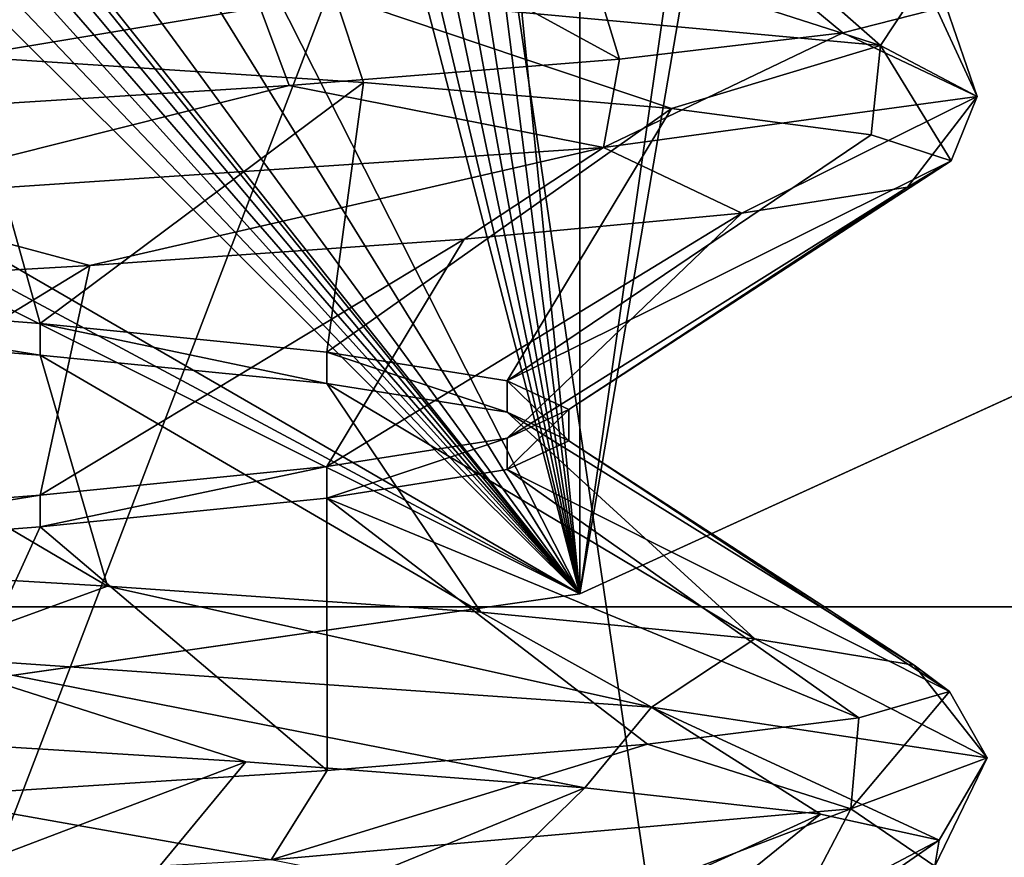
# Model space of a CAD drawing. Header units: millimetres. Extents: x -175 to 114, y -36 to 283.
# Tile 76 of 112: x 71.961 to 73.107, y -7.503 to -6.528. Entities that reach past the tile are written whole.
import ezdxf

# ---------------------------------------------------------------- set-up
doc = ezdxf.new("R2010")
doc.units = ezdxf.units.MM
doc.header["$LTSCALE"] = 65.185185
for name, color, linetype in [('2', 7, 'CONTINUOUS'), ('230', 7, 'CONTINUOUS'), ('231', 7, 'CONTINUOUS'), ('232', 7, 'CONTINUOUS'), ('234', 7, 'CONTINUOUS'), ('244', 7, 'CONTINUOUS'), ('30', 7, 'CONTINUOUS'), ('413', 7, 'CONTINUOUS'), ('414', 7, 'CONTINUOUS'), ('45', 7, 'CONTINUOUS'), ('641', 7, 'CONTINUOUS')]:
    doc.layers.add(name, color=color, linetype=linetype)

msp = doc.modelspace()

# ---------------------------------------------------------------- linework, layer by layer
at = {"layer": '2', "linetype": 'CONTINUOUS'}
for points in [[(113.25, -35.25, 92.5), (113.25, 35.25, 92.5), (-66.25, 35.25, 92.5), (113.25, -35.25, 92.5)], [(113.25, -35.25, 92.5), (-66.25, 35.25, 92.5), (-18.1198, 11.172, 92.5), (113.25, -35.25, 92.5)], [(-15.7687, 9.6947, 92.5), (113.25, -35.25, 92.5), (-18.1198, 11.172, 92.5), (-15.7687, 9.6947, 92.5)], [(-13.8053, 7.7313, 92.5), (113.25, -35.25, 92.5), (-15.7687, 9.6947, 92.5), (-13.8053, 7.7313, 92.5)], [(-12.328, 5.3802, 92.5), (113.25, -35.25, 92.5), (-13.8053, 7.7313, 92.5), (-12.328, 5.3802, 92.5)], [(-11.4109, 2.7593, 92.5), (113.25, -35.25, 92.5), (-12.328, 5.3802, 92.5), (-11.4109, 2.7593, 92.5)], [(-11.1, 0, 92.5), (113.25, -35.25, 92.5), (-11.4109, 2.7593, 92.5), (-11.1, 0, 92.5)], [(-11.4109, -2.7593, 92.5), (113.25, -35.25, 92.5), (-11.1, 0, 92.5), (-11.4109, -2.7593, 92.5)], [(-12.328, -5.3802, 92.5), (113.25, -35.25, 92.5), (-11.4109, -2.7593, 92.5), (-12.328, -5.3802, 92.5)], [(-13.8053, -7.7313, 92.5), (113.25, -35.25, 92.5), (-12.328, -5.3802, 92.5), (-13.8053, -7.7313, 92.5)]]:
    msp.add_3dface(points, dxfattribs=at)
at = {"layer": '230', "linetype": 'CONTINUOUS'}
for points in [[(70.5, -7.5, 108), (70.5, 7.5, 108), (72.613, 7.1962, 108), (70.5, -7.5, 108)], [(72.613, -7.1962, 108), (70.5, -7.5, 108), (72.613, 7.1962, 108), (72.613, -7.1962, 108)], [(74.5548, 6.3094, 108), (72.613, -7.1962, 108), (72.613, 7.1962, 108), (74.5548, 6.3094, 108)], [(74.5548, -6.3094, 108), (72.613, -7.1962, 108), (74.5548, 6.3094, 108), (74.5548, -6.3094, 108)]]:
    msp.add_3dface(points, dxfattribs=at)
at = {"layer": '231', "linetype": 'CONTINUOUS'}
for points in [[(72.613, -7.1962, 108), (74.5548, -6.3094, 108), (72.613, -7.1962, 106), (72.613, -7.1962, 108)], [(72.613, -7.1962, 106), (74.5548, -6.3094, 108), (74.5548, -6.3094, 106), (72.613, -7.1962, 106)], [(70.5, -7.5, 108), (72.613, -7.1962, 108), (70.5, -7.5, 106), (70.5, -7.5, 108)], [(70.5, -7.5, 106), (72.613, -7.1962, 108), (72.613, -7.1962, 106), (70.5, -7.5, 106)]]:
    msp.add_3dface(points, dxfattribs=at)
at = {"layer": '232', "linetype": 'CONTINUOUS'}
for points in [[(72.3232, -5.6112, 106), (72.613, -7.1962, 106), (72.3623, -5.5984, 106), (72.3232, -5.6112, 106)], [(72.3623, -5.5984, 106), (72.613, -7.1962, 106), (72.412, -5.6049, 106), (72.3623, -5.5984, 106)], [(72.284, -5.6238, 106), (72.613, -7.1962, 106), (72.3232, -5.6112, 106), (72.284, -5.6238, 106)], [(72.412, -5.6049, 106), (72.613, -7.1962, 106), (72.4567, -5.6275, 106), (72.412, -5.6049, 106)], [(72.2477, -5.6583, 106), (72.613, -7.1962, 106), (72.284, -5.6238, 106), (72.2477, -5.6583, 106)], [(72.4567, -5.6275, 106), (72.613, -7.1962, 106), (72.8341, -5.9055, 106), (72.4567, -5.6275, 106)], [(72.2248, -5.7029, 106), (72.613, -7.1962, 106), (72.2477, -5.6583, 106), (72.2248, -5.7029, 106)], [(72.0829, -6.1496, 106), (72.613, -7.1962, 106), (72.2248, -5.7029, 106), (72.0829, -6.1496, 106)], [(71.3823, -5.8337, 106), (72.613, -7.1962, 106), (71.423, -5.8274, 106), (71.3823, -5.8337, 106)], [(71.423, -5.8274, 106), (72.613, -7.1962, 106), (71.4636, -5.8208, 106), (71.423, -5.8274, 106)], [(71.4636, -5.8208, 106), (72.613, -7.1962, 106), (71.5116, -5.835, 106), (71.4636, -5.8208, 106)], [(71.341, -5.8621, 106), (72.613, -7.1962, 106), (71.3823, -5.8337, 106), (71.341, -5.8621, 106)], [(71.5116, -5.835, 106), (72.613, -7.1962, 106), (71.5523, -5.8643, 106), (71.5116, -5.835, 106)], [(71.3114, -5.9025, 106), (72.613, -7.1962, 106), (71.341, -5.8621, 106), (71.3114, -5.9025, 106)], [(71.5523, -5.8643, 106), (72.613, -7.1962, 106), (71.8815, -6.1979, 106), (71.5523, -5.8643, 106)], [(71.1014, -6.3215, 106), (72.613, -7.1962, 106), (71.3114, -5.9025, 106), (71.1014, -6.3215, 106)], [(72.613, -7.1962, 106), (74.5548, -6.3094, 106), (72.8341, -5.9055, 106), (72.613, -7.1962, 106)], [(71.9824, -6.1745, 106), (72.613, -7.1962, 106), (72.0829, -6.1496, 106), (71.9824, -6.1745, 106)], [(71.8815, -6.1979, 106), (72.613, -7.1962, 106), (71.9824, -6.1745, 106), (71.8815, -6.1979, 106)], [(70.9982, -6.3304, 106), (72.613, -7.1962, 106), (71.1014, -6.3215, 106), (70.9982, -6.3304, 106)], [(70.8949, -6.3377, 106), (72.613, -7.1962, 106), (70.9982, -6.3304, 106), (70.8949, -6.3377, 106)], [(70.5, -7.5, 106), (72.613, -7.1962, 106), (70.8949, -6.3377, 106), (70.5, -7.5, 106)]]:
    msp.add_3dface(points, dxfattribs=at)
at = {"layer": '234', "linetype": 'CONTINUOUS'}
for points in [[(74.2619, -5.1777, 93.5), (73.1924, -10.9231, 93.5), (72.4778, -6.0867, 93.5), (74.2619, -5.1777, 93.5)], [(73.1924, -10.9231, 93.5), (70.5, -11.25, 93.5), (72.4778, -6.0867, 93.5), (73.1924, -10.9231, 93.5)], [(70.5, -11.25, 93.5), (70.5, -6.4, 93.5), (72.4778, -6.0867, 93.5), (70.5, -11.25, 93.5)]]:
    msp.add_3dface(points, dxfattribs=at)
at = {"layer": '244', "linetype": 'CONTINUOUS'}
for points in [[(71.5499, -6.885, 97.1813), (71.9849, -6.9184, 97.5151), (71.55, -6.8483, 97.1813), (71.5499, -6.885, 97.1813)], [(71.55, -6.8483, 97.1813), (71.9849, -6.9184, 97.5151), (71.9849, -6.8816, 97.5151), (71.55, -6.8483, 97.1813)], [(71.9849, -6.9184, 97.5151), (72.3187, -6.9517, 97.95), (71.9849, -6.8816, 97.5151), (71.9849, -6.9184, 97.5151)], [(71.9849, -6.8816, 97.5151), (72.3187, -6.9517, 97.95), (72.3187, -6.915, 97.9501), (71.9849, -6.8816, 97.5151)], [(72.3187, -6.9517, 97.95), (72.5285, -6.985, 98.4566), (72.3187, -6.915, 97.9501), (72.3187, -6.9517, 97.95)], [(72.3187, -6.915, 97.9501), (72.5285, -6.985, 98.4566), (72.5285, -6.9483, 98.4567), (72.3187, -6.915, 97.9501)], [(72.5285, -6.985, 98.4566), (72.6, -7.0184, 99), (72.5285, -6.9483, 98.4567), (72.5285, -6.985, 98.4566)], [(72.5285, -6.9483, 98.4567), (72.6, -7.0184, 99), (72.6, -6.9816, 99.0001), (72.5285, -6.9483, 98.4567)], [(72.6, -6.9816, 99.0001), (72.5285, -7.0517, 99.5434), (72.5284, -7.015, 99.5435), (72.6, -6.9816, 99.0001)], [(72.6, -7.0184, 99), (72.5285, -7.0517, 99.5434), (72.6, -6.9816, 99.0001), (72.6, -7.0184, 99)], [(72.5284, -7.015, 99.5435), (72.3187, -7.085, 100.05), (72.3186, -7.0483, 100.05), (72.5284, -7.015, 99.5435)], [(72.5285, -7.0517, 99.5434), (72.3187, -7.085, 100.05), (72.5284, -7.015, 99.5435), (72.5285, -7.0517, 99.5434)], [(72.3187, -7.085, 100.05), (71.9849, -7.1184, 100.4849), (72.3186, -7.0483, 100.05), (72.3187, -7.085, 100.05)], [(72.3186, -7.0483, 100.05), (71.9849, -7.1184, 100.4849), (71.9849, -7.0816, 100.485), (72.3186, -7.0483, 100.05)], [(71.9849, -7.1184, 100.4849), (71.5499, -7.1517, 100.8187), (71.9849, -7.0816, 100.485), (71.9849, -7.1184, 100.4849)], [(71.9849, -7.0816, 100.485), (71.5499, -7.1517, 100.8187), (71.5499, -7.115, 100.8187), (71.9849, -7.0816, 100.485)]]:
    msp.add_3dface(points, dxfattribs=at)
at = {"layer": '30', "color": 7, "linetype": 'CONTINUOUS', "true_color": 0x21211a}
for points in [[(26, -32.75, 79.5), (38.3306, -6.0045, 79.5), (105.75, 32.75, 79.5), (26, -32.75, 79.5)], [(105.75, -32.75, 79.5), (26, -32.75, 79.5), (105.75, 32.75, 79.5), (105.75, -32.75, 79.5)]]:
    msp.add_3dface(points, dxfattribs=at)
at = {"layer": '413', "linetype": 'CONTINUOUS'}
for points in [[(71.55, -6.8483, 97.1813), (71.9849, -6.8816, 97.5151), (71.8976, -6.571, 96.8709), (71.55, -6.8483, 97.1813)], [(71.8976, -6.571, 96.8709), (71.9849, -6.8816, 97.5151), (72.3614, -6.6013, 97.2618), (71.8976, -6.571, 96.8709)], [(71.9849, -6.8816, 97.5151), (72.3187, -6.915, 97.9501), (72.3614, -6.6013, 97.2618), (71.9849, -6.8816, 97.5151)], [(72.3614, -6.6013, 97.2618), (72.3187, -6.915, 97.9501), (72.7197, -6.6317, 97.7514), (72.3614, -6.6013, 97.2618)], [(72.3187, -6.915, 97.9501), (72.5285, -6.9483, 98.4567), (72.7197, -6.6317, 97.7514), (72.3187, -6.915, 97.9501)], [(72.7197, -6.6317, 97.7514), (72.5285, -6.9483, 98.4567), (72.952, -6.6621, 98.3117), (72.7197, -6.6317, 97.7514)], [(72.952, -6.6621, 98.3117), (72.5285, -6.9483, 98.4567), (73.0452, -6.6925, 98.9111), (72.952, -6.6621, 98.3117)], [(72.5285, -6.9483, 98.4567), (72.6, -6.9816, 99.0001), (73.0452, -6.6925, 98.9111), (72.5285, -6.9483, 98.4567)], [(73.0452, -6.6925, 98.9111), (72.6, -6.9816, 99.0001), (72.9941, -6.7229, 99.5155), (73.0452, -6.6925, 98.9111)], [(72.6, -6.9816, 99.0001), (72.5284, -7.015, 99.5435), (72.9941, -6.7229, 99.5155), (72.6, -6.9816, 99.0001)], [(72.9941, -6.7229, 99.5155), (72.5284, -7.015, 99.5435), (72.8014, -6.7533, 100.0907), (72.9941, -6.7229, 99.5155)], [(72.5284, -7.015, 99.5435), (72.3186, -7.0483, 100.05), (72.8014, -6.7533, 100.0907), (72.5284, -7.015, 99.5435)], [(72.8014, -6.7533, 100.0907), (72.3186, -7.0483, 100.05), (72.4782, -6.7837, 100.604), (72.8014, -6.7533, 100.0907)], [(72.3186, -7.0483, 100.05), (71.9849, -7.0816, 100.485), (72.4782, -6.7837, 100.604), (72.3186, -7.0483, 100.05)], [(72.4782, -6.7837, 100.604), (71.9849, -7.0816, 100.485), (72.0428, -6.8141, 101.0263), (72.4782, -6.7837, 100.604)], [(72.0428, -6.8141, 101.0263), (71.5499, -7.115, 100.8187), (71.5198, -6.8445, 101.3337), (72.0428, -6.8141, 101.0263)], [(71.9849, -7.0816, 100.485), (71.5499, -7.115, 100.8187), (72.0428, -6.8141, 101.0263), (71.9849, -7.0816, 100.485)], [(71.7324, -7.3613, 96.7712), (71.5499, -7.6483, 97.1813), (72.2245, -7.3917, 97.1259), (71.7324, -7.3613, 96.7712)], [(71.5499, -7.6483, 97.1813), (71.9849, -7.6816, 97.5151), (72.2245, -7.3917, 97.1259), (71.5499, -7.6483, 97.1813)], [(72.2245, -7.3917, 97.1259), (71.9849, -7.6816, 97.5151), (72.6188, -7.4221, 97.5869), (72.2245, -7.3917, 97.1259)], [(71.9849, -7.6816, 97.5151), (72.3187, -7.715, 97.95), (72.6188, -7.4221, 97.5869), (71.9849, -7.6816, 97.5151)], [(72.6188, -7.4221, 97.5869), (72.3187, -7.715, 97.95), (72.8929, -7.4525, 98.128), (72.6188, -7.4221, 97.5869)], [(72.3187, -7.715, 97.95), (72.5285, -7.7483, 98.4566), (72.8929, -7.4525, 98.128), (72.3187, -7.715, 97.95)], [(72.8929, -7.4525, 98.128), (72.5285, -7.7483, 98.4566), (73.0312, -7.4829, 98.7186), (72.8929, -7.4525, 98.128)], [(72.5285, -7.7483, 98.4566), (72.6, -7.7816, 99), (73.0312, -7.4829, 98.7186), (72.5285, -7.7483, 98.4566)], [(73.0312, -7.4829, 98.7186), (72.6, -7.7816, 99), (73.0259, -7.5133, 99.3252), (73.0312, -7.4829, 98.7186)]]:
    msp.add_3dface(points, dxfattribs=at)
at = {"layer": '414', "linetype": 'CONTINUOUS'}
for points in [[(72.5577, -6.244, 99.4196), (72.6591, -6.5742, 100.3507), (72.1619, -6.3021, 100.2837), (72.5577, -6.244, 99.4196)], [(72.9189, -6.5435, 99.797), (72.6591, -6.5742, 100.3507), (72.5577, -6.244, 99.4196), (72.9189, -6.5435, 99.797)], [(73.0391, -6.5129, 99.1974), (72.9189, -6.5435, 99.797), (72.5577, -6.244, 99.4196), (73.0391, -6.5129, 99.1974)], [(72.1619, -6.3021, 100.2837), (71.7882, -6.6355, 101.1969), (71.4258, -6.3602, 100.8849), (72.1619, -6.3021, 100.2837)], [(72.2749, -6.6048, 100.8265), (71.7882, -6.6355, 101.1969), (72.1619, -6.3021, 100.2837), (72.2749, -6.6048, 100.8265)], [(72.6591, -6.5742, 100.3507), (72.2749, -6.6048, 100.8265), (72.1619, -6.3021, 100.2837), (72.6591, -6.5742, 100.3507)], [(72.0635, -7.1872, 96.9896), (71.5499, -6.885, 97.1813), (71.5391, -7.1565, 96.6748), (72.0635, -7.1872, 96.9896)], [(71.9849, -6.9184, 97.5151), (71.5499, -6.885, 97.1813), (72.0635, -7.1872, 96.9896), (71.9849, -6.9184, 97.5151)], [(72.3187, -6.9517, 97.95), (71.9849, -6.9184, 97.5151), (72.4977, -7.2178, 97.4203), (72.3187, -6.9517, 97.95)], [(72.4977, -7.2178, 97.4203), (71.9849, -6.9184, 97.5151), (72.0635, -7.1872, 96.9896), (72.4977, -7.2178, 97.4203)], [(72.5285, -6.985, 98.4566), (72.3187, -6.9517, 97.95), (72.8167, -7.2485, 97.9421), (72.5285, -6.985, 98.4566)], [(72.8167, -7.2485, 97.9421), (72.3187, -6.9517, 97.95), (72.4977, -7.2178, 97.4203), (72.8167, -7.2485, 97.9421)], [(72.6, -7.0184, 99), (72.5285, -6.985, 98.4566), (73.0021, -7.2791, 98.5249), (72.6, -7.0184, 99)], [(73.0021, -7.2791, 98.5249), (72.5285, -6.985, 98.4566), (72.8167, -7.2485, 97.9421), (73.0021, -7.2791, 98.5249)], [(72.5285, -7.0517, 99.5434), (72.6, -7.0184, 99), (73.0432, -7.3098, 99.1351), (72.5285, -7.0517, 99.5434)], [(73.0432, -7.3098, 99.1351), (72.6, -7.0184, 99), (73.0021, -7.2791, 98.5249), (73.0432, -7.3098, 99.1351)], [(72.3187, -7.085, 100.05), (72.5285, -7.0517, 99.5434), (72.9377, -7.3404, 99.7375), (72.3187, -7.085, 100.05)], [(72.9377, -7.3404, 99.7375), (72.5285, -7.0517, 99.5434), (73.0432, -7.3098, 99.1351), (72.9377, -7.3404, 99.7375)], [(71.9849, -7.1184, 100.4849), (72.3187, -7.085, 100.05), (72.3191, -7.4017, 100.7824), (71.9849, -7.1184, 100.4849)], [(72.3191, -7.4017, 100.7824), (72.3187, -7.085, 100.05), (72.6916, -7.3711, 100.2974), (72.3191, -7.4017, 100.7824)], [(72.6916, -7.3711, 100.2974), (72.3187, -7.085, 100.05), (72.9377, -7.3404, 99.7375), (72.6916, -7.3711, 100.2974)], [(71.5499, -7.1517, 100.8187), (71.9849, -7.1184, 100.4849), (71.8417, -7.4324, 101.1647), (71.5499, -7.1517, 100.8187)], [(71.8417, -7.4324, 101.1647), (71.9849, -7.1184, 100.4849), (72.3191, -7.4017, 100.7824), (71.8417, -7.4324, 101.1647)]]:
    msp.add_3dface(points, dxfattribs=at)
at = {"layer": '45', "linetype": 'CONTINUOUS'}
for points in [[(59.0283, -7.2113, 110), (82.7072, -5.8811, 110), (58.2928, -5.8811, 110), (59.0283, -7.2113, 110)], [(81.9717, -7.2113, 110), (82.7072, -5.8811, 110), (59.0283, -7.2113, 110), (81.9717, -7.2113, 110)], [(59.9082, -8.4508, 110), (81.9717, -7.2113, 110), (59.0283, -7.2113, 110), (59.9082, -8.4508, 110)], [(81.0918, -8.4508, 110), (81.9717, -7.2113, 110), (59.9082, -8.4508, 110), (81.0918, -8.4508, 110)]]:
    msp.add_3dface(points, dxfattribs=at)
at = {"layer": '641', "linetype": 'CONTINUOUS'}
for points in [[(72.9627, -6.5584, 98.1663), (72.5358, -6.4209, 97.4697), (72.3274, -6.4992, 97.1505), (72.9627, -6.5584, 98.1663)], [(72.8419, -6.4516, 97.9992), (72.5358, -6.4209, 97.4697), (72.9627, -6.5584, 98.1663), (72.8419, -6.4516, 97.9992)], [(71.8976, -6.571, 96.8709), (72.3274, -6.4992, 97.1505), (71.304, -6.44, 96.5274), (71.8976, -6.571, 96.8709)], [(73.013, -6.4822, 98.5864), (72.8419, -6.4516, 97.9992), (72.9627, -6.5584, 98.1663), (73.013, -6.4822, 98.5864)], [(73.0751, -6.6176, 99.3592), (73.013, -6.4822, 98.5864), (72.9627, -6.5584, 98.1663), (73.0751, -6.6176, 99.3592)], [(73.0391, -6.5129, 99.1974), (73.013, -6.4822, 98.5864), (73.0751, -6.6176, 99.3592), (73.0391, -6.5129, 99.1974)], [(71.8976, -6.571, 96.8709), (72.3614, -6.6013, 97.2618), (72.3274, -6.4992, 97.1505), (71.8976, -6.571, 96.8709)], [(72.3614, -6.6013, 97.2618), (72.7197, -6.6317, 97.7514), (72.3274, -6.4992, 97.1505), (72.3614, -6.6013, 97.2618)], [(72.7197, -6.6317, 97.7514), (72.9627, -6.5584, 98.1663), (72.3274, -6.4992, 97.1505), (72.7197, -6.6317, 97.7514)], [(72.9189, -6.5435, 99.797), (73.0391, -6.5129, 99.1974), (73.0751, -6.6176, 99.3592), (72.9189, -6.5435, 99.797)], [(72.6591, -6.5742, 100.3507), (72.9189, -6.5435, 99.797), (72.6406, -6.6769, 100.4757), (72.6591, -6.5742, 100.3507)], [(72.6406, -6.6769, 100.4757), (72.9189, -6.5435, 99.797), (73.0751, -6.6176, 99.3592), (72.6406, -6.6769, 100.4757)], [(72.7197, -6.6317, 97.7514), (72.952, -6.6621, 98.3117), (72.9627, -6.5584, 98.1663), (72.7197, -6.6317, 97.7514)], [(72.952, -6.6621, 98.3117), (73.0452, -6.6925, 98.9111), (72.9627, -6.5584, 98.1663), (72.952, -6.6621, 98.3117)], [(73.0452, -6.6925, 98.9111), (73.0751, -6.6176, 99.3592), (72.9627, -6.5584, 98.1663), (73.0452, -6.6925, 98.9111)], [(72.2749, -6.6048, 100.8265), (72.6591, -6.5742, 100.3507), (72.6406, -6.6769, 100.4757), (72.2749, -6.6048, 100.8265)], [(71.7882, -6.6355, 101.1969), (72.2749, -6.6048, 100.8265), (71.7516, -6.7361, 101.2789), (71.7882, -6.6355, 101.1969)], [(71.7516, -6.7361, 101.2789), (72.2749, -6.6048, 100.8265), (72.6406, -6.6769, 100.4757), (71.7516, -6.7361, 101.2789)], [(72.8014, -6.7533, 100.0907), (72.6406, -6.6769, 100.4757), (73.0751, -6.6176, 99.3592), (72.8014, -6.7533, 100.0907)], [(72.9941, -6.7229, 99.5155), (72.8014, -6.7533, 100.0907), (73.0751, -6.6176, 99.3592), (72.9941, -6.7229, 99.5155)], [(73.0452, -6.6925, 98.9111), (72.9941, -6.7229, 99.5155), (73.0751, -6.6176, 99.3592), (73.0452, -6.6925, 98.9111)], [(72.0428, -6.8141, 101.0263), (71.7516, -6.7361, 101.2789), (72.6406, -6.6769, 100.4757), (72.0428, -6.8141, 101.0263)], [(72.4782, -6.7837, 100.604), (72.0428, -6.8141, 101.0263), (72.6406, -6.6769, 100.4757), (72.4782, -6.7837, 100.604)], [(72.8014, -6.7533, 100.0907), (72.4782, -6.7837, 100.604), (72.6406, -6.6769, 100.4757), (72.8014, -6.7533, 100.0907)], [(72.0428, -6.8141, 101.0263), (71.5198, -6.8445, 101.3337), (71.7516, -6.7361, 101.2789), (72.0428, -6.8141, 101.0263)], [(72.0635, -7.1872, 96.9896), (71.5391, -7.1565, 96.6748), (71.8394, -7.2689, 96.7715), (72.0635, -7.1872, 96.9896)], [(72.6965, -7.3281, 97.6088), (72.0635, -7.1872, 96.9896), (71.8394, -7.2689, 96.7715), (72.6965, -7.3281, 97.6088)], [(72.4977, -7.2178, 97.4203), (72.0635, -7.1872, 96.9896), (72.6965, -7.3281, 97.6088), (72.4977, -7.2178, 97.4203)], [(72.8167, -7.2485, 97.9421), (72.4977, -7.2178, 97.4203), (72.6965, -7.3281, 97.6088), (72.8167, -7.2485, 97.9421)], [(73.0871, -7.3873, 98.7414), (72.8167, -7.2485, 97.9421), (72.6965, -7.3281, 97.6088), (73.0871, -7.3873, 98.7414)], [(73.0021, -7.2791, 98.5249), (72.8167, -7.2485, 97.9421), (73.0871, -7.3873, 98.7414), (73.0021, -7.2791, 98.5249)], [(71.7324, -7.3613, 96.7712), (72.2245, -7.3917, 97.1259), (71.8394, -7.2689, 96.7715), (71.7324, -7.3613, 96.7712)], [(72.2245, -7.3917, 97.1259), (72.6188, -7.4221, 97.5869), (71.8394, -7.2689, 96.7715), (72.2245, -7.3917, 97.1259)], [(72.6188, -7.4221, 97.5869), (72.6965, -7.3281, 97.6088), (71.8394, -7.2689, 96.7715), (72.6188, -7.4221, 97.5869)], [(73.0432, -7.3098, 99.1351), (73.0021, -7.2791, 98.5249), (73.0871, -7.3873, 98.7414), (73.0432, -7.3098, 99.1351)], [(72.9377, -7.3404, 99.7375), (73.0432, -7.3098, 99.1351), (72.9284, -7.4465, 99.929), (72.9377, -7.3404, 99.7375)], [(72.9284, -7.4465, 99.929), (73.0432, -7.3098, 99.1351), (73.0871, -7.3873, 98.7414), (72.9284, -7.4465, 99.929)], [(72.6188, -7.4221, 97.5869), (72.8929, -7.4525, 98.128), (72.6965, -7.3281, 97.6088), (72.6188, -7.4221, 97.5869)], [(72.8929, -7.4525, 98.128), (73.0312, -7.4829, 98.7186), (72.6965, -7.3281, 97.6088), (72.8929, -7.4525, 98.128)], [(73.0312, -7.4829, 98.7186), (73.0871, -7.3873, 98.7414), (72.6965, -7.3281, 97.6088), (73.0312, -7.4829, 98.7186)], [(72.6916, -7.3711, 100.2974), (72.9377, -7.3404, 99.7375), (72.9284, -7.4465, 99.929), (72.6916, -7.3711, 100.2974)], [(72.3191, -7.4017, 100.7824), (72.6916, -7.3711, 100.2974), (72.2539, -7.5057, 100.9193), (72.3191, -7.4017, 100.7824)], [(72.2539, -7.5057, 100.9193), (72.6916, -7.3711, 100.2974), (72.9284, -7.4465, 99.929), (72.2539, -7.5057, 100.9193)], [(73.0259, -7.5133, 99.3252), (72.9284, -7.4465, 99.929), (73.0871, -7.3873, 98.7414), (73.0259, -7.5133, 99.3252)], [(73.0312, -7.4829, 98.7186), (73.0259, -7.5133, 99.3252), (73.0871, -7.3873, 98.7414), (73.0312, -7.4829, 98.7186)], [(71.8417, -7.4324, 101.1647), (72.3191, -7.4017, 100.7824), (72.2539, -7.5057, 100.9193), (71.8417, -7.4324, 101.1647)], [(71.207, -7.5649, 101.502), (71.8417, -7.4324, 101.1647), (72.2539, -7.5057, 100.9193), (71.207, -7.5649, 101.502)], [(72.594, -7.5741, 100.4496), (72.2539, -7.5057, 100.9193), (72.9284, -7.4465, 99.929), (72.594, -7.5741, 100.4496)], [(72.8774, -7.5437, 99.9133), (72.594, -7.5741, 100.4496), (72.9284, -7.4465, 99.929), (72.8774, -7.5437, 99.9133)], [(73.0259, -7.5133, 99.3252), (72.8774, -7.5437, 99.9133), (72.9284, -7.4465, 99.929), (73.0259, -7.5133, 99.3252)]]:
    msp.add_3dface(points, dxfattribs=at)

doc.saveas('drawing.dxf')
